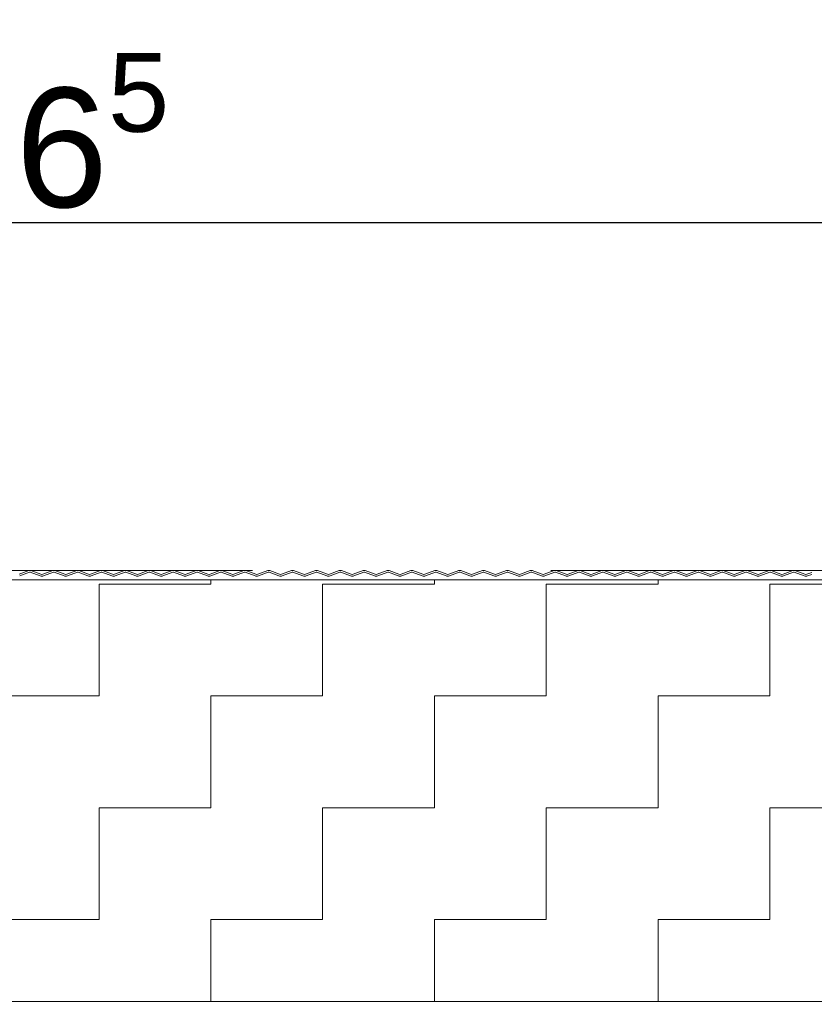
# Model space of a CAD drawing. Header units: metres. Extents: x 1314 to 1415, y -87 to -52.
# Tile 227 of 256: x 1401.311 to 1401.577, y -73.491 to -73.161. Entities that reach past the tile are written whole.
import ezdxf

# ---------------------------------------------------------------- set-up
doc = ezdxf.new("R2010")
doc.units = ezdxf.units.M
doc.header["$PDMODE"] = 65
doc.linetypes.add('AUSGEZOGEN', pattern=[0])
doc.linetypes.add('PUNKT2_S9', pattern=[0.0015, 0, -0.0015])
doc.layers.add('XR$9$_42143', color=7, linetype='Continuous')
doc.layers.add('XR$9$_42154', color=7, linetype='Continuous')
for name, color, linetype, lineweight in [('XR$9$Maßlinie 1_50', 7, 'AUSGEZOGEN', 25), ('XR$9$Muster', 4, 'AUSGEZOGEN', 13), ('XR$9$Wand Mauerwerk nt', 7, 'AUSGEZOGEN', 25), ('XR$9$Wand Mauerwerk tr_1', 42, 'AUSGEZOGEN', 18)]:
    doc.layers.add(name, color=color, linetype=linetype, lineweight=lineweight)
doc.styles.add('ARIAL', font='arial.ttf')
doc.dimstyles.new('DIMSTYLE_28', dxfattribs={"dimtxt": 0.04, "dimasz": 0.03, "dimexe": 0, "dimexo": 1e-06, "dimgap": 0.02, "dimtad": 2, "dimdec": 1, "dimlfac": 100, "dimrnd": 0.5, "dimzin": 4, "dimdsep": 46, "dimtxsty": 'ARIAL', "dimblk1": 'ALL_ML_KREIS', "dimblk2": 'ALL_ML_KREIS', "dimsah": 1, "dimcen": 0, "dimse1": 1, "dimse2": 1, "dimclrd": 7, "dimclre": 7, "dimclrt": 7, "dimadec": 0, "dimazin": 0, "dimtfac": 1, "dimtdec": 0, "dimtix": 1, "dimtmove": 2, "dimatfit": 3, "dimfxl": 0, "dimtzin": 0, "dimlwd": 0, "dimlwe": 25, "dimarcsym": 0})
doc.dimstyles.new('DIMSTYLE_61', dxfattribs={"dimtxt": 0.04, "dimasz": 0.03, "dimexe": 0, "dimexo": 1e-06, "dimgap": 0.02, "dimtad": 2, "dimdec": 3, "dimrnd": 0.005, "dimzin": 4, "dimdsep": 46, "dimtxsty": 'ARIAL', "dimblk1": 'ALL_ML_KREIS', "dimblk2": 'ALL_ML_KREIS', "dimsah": 1, "dimcen": 0, "dimse1": 1, "dimse2": 1, "dimclrd": 7, "dimclre": 7, "dimclrt": 7, "dimadec": 0, "dimazin": 0, "dimtfac": 1, "dimtdec": 0, "dimtix": 1, "dimtmove": 2, "dimatfit": 3, "dimfxl": 0, "dimtzin": 0, "dimlwd": 0, "dimlwe": 25, "dimarcsym": 0})

# ---------------------------------------------------------------- blocks, each defined once
blk = doc.blocks.new('ALL_ML_KREIS')
at = {"color": 0, "linetype": 'ByBlock', "lineweight": -2}
for p, q in [((0, -0.5), (0, 0.5)), ((-1, 0), (0.5, 0))]:
    blk.add_line(p, q, dxfattribs=at)
blk.add_circle((0, 0), 0.15, dxfattribs=at)
blk = doc.blocks.new('*D621')
at = {"layer": 'DEFPOINTS', "color": 7, "linetype": 'AUSGEZOGEN', "lineweight": 25, "transparency": 33554687}
for p in [(1400.74747, -73.11665), (1401.69646, -73.51113), (1400.74747, -73.51481)]:
    blk.add_point(p, dxfattribs=at)
at = {"layer": 'XR$9$Maßlinie 1_50', "color": 7, "linetype": 'AUSGEZOGEN', "lineweight": -2, "transparency": 33554687}
blk.add_line((1400.74747, -73.11665), (1401.69646, -73.11665), dxfattribs=at)
at = {"layer": 'XR$9$Maßlinie 1_50', "color": 7, "linetype": 'AUSGEZOGEN', "lineweight": 25, "transparency": 33554687, "xscale": 0.03, "yscale": 0.03, "zscale": 0.03, "rotation": 180}
blk.add_blockref('ALL_ML_KREIS', (1400.74747, -73.11665), dxfattribs=at)
at = {"layer": 'XR$9$Maßlinie 1_50', "color": 7, "linetype": 'AUSGEZOGEN', "lineweight": 25, "transparency": 33554687, "xscale": 0.03, "yscale": 0.03, "zscale": 0.03}
blk.add_blockref('ALL_ML_KREIS', (1401.69646, -73.11665), dxfattribs=at)
at = {"layer": 'XR$9$Maßlinie 1_50', "color": 7, "linetype": 'AUSGEZOGEN', "lineweight": 25, "transparency": 33554687, "insert": (1401.22, -73.08597), "char_height": 0.04, "width": 0.16, "attachment_point": 5, "style": 'ARIAL'}
blk.add_mtext('\\A1;{\\A1;{95\\H0.026400;\\S^ ;}}', dxfattribs=at)
blk = doc.blocks.new('*D634')
at = {"layer": 'DEFPOINTS', "color": 7, "linetype": 'AUSGEZOGEN', "lineweight": 25, "transparency": 33554687}
for p in [(1400.75747, -73.2287), (1401.82146, -73.34624), (1400.75747, -73.34852)]:
    blk.add_point(p, dxfattribs=at)
at = {"layer": 'XR$9$Maßlinie 1_50', "color": 7, "linetype": 'AUSGEZOGEN', "lineweight": -2, "transparency": 33554687}
blk.add_line((1400.75747, -73.2287), (1401.82146, -73.2287), dxfattribs=at)
at = {"layer": 'XR$9$Maßlinie 1_50', "color": 7, "linetype": 'AUSGEZOGEN', "lineweight": 25, "transparency": 33554687, "xscale": 0.03, "yscale": 0.03, "zscale": 0.03, "rotation": 180}
blk.add_blockref('ALL_ML_KREIS', (1400.75747, -73.2287), dxfattribs=at)
at = {"layer": 'XR$9$Maßlinie 1_50', "color": 7, "linetype": 'AUSGEZOGEN', "lineweight": 25, "transparency": 33554687, "xscale": 0.03, "yscale": 0.03, "zscale": 0.03}
blk.add_blockref('ALL_ML_KREIS', (1401.82146, -73.2287), dxfattribs=at)
at = {"layer": 'XR$9$Maßlinie 1_50', "color": 7, "linetype": 'AUSGEZOGEN', "lineweight": 25, "transparency": 33554687, "insert": (1401.29643, -73.19801), "char_height": 0.04, "width": 0.2, "attachment_point": 5, "style": 'ARIAL'}
blk.add_mtext('\\A1;{\\A1;{1.06\\H0.026400;\\S5^ ;}}', dxfattribs=at)
blk = doc.blocks.new('*D635')
at = {"layer": 'DEFPOINTS', "color": 7, "linetype": 'AUSGEZOGEN', "lineweight": 25, "transparency": 33554687}
for p in [(1400.59747, -72.99112), (1400.59747, -73.36842), (1401.82146, -73.40324)]:
    blk.add_point(p, dxfattribs=at)
at = {"layer": 'XR$9$Maßlinie 1_50', "color": 7, "linetype": 'AUSGEZOGEN', "lineweight": -2, "transparency": 33554687}
blk.add_line((1400.59747, -72.99112), (1401.82146, -72.99112), dxfattribs=at)
at = {"layer": 'XR$9$Maßlinie 1_50', "color": 7, "linetype": 'AUSGEZOGEN', "lineweight": 25, "transparency": 33554687, "xscale": 0.03, "yscale": 0.03, "zscale": 0.03, "rotation": 180}
blk.add_blockref('ALL_ML_KREIS', (1400.59747, -72.99112), dxfattribs=at)
at = {"layer": 'XR$9$Maßlinie 1_50', "color": 7, "linetype": 'AUSGEZOGEN', "lineweight": 25, "transparency": 33554687, "xscale": 0.03, "yscale": 0.03, "zscale": 0.03}
blk.add_blockref('ALL_ML_KREIS', (1401.82146, -72.99112), dxfattribs=at)
at = {"layer": 'XR$9$Maßlinie 1_50', "color": 7, "linetype": 'AUSGEZOGEN', "lineweight": 25, "transparency": 33554687, "insert": (1401.21643, -72.96112), "char_height": 0.04, "width": 0.2, "attachment_point": 5, "style": 'ARIAL'}
blk.add_mtext('\\A1;{\\A1;{1.22\\H0.026400;\\S5^ ;}}', dxfattribs=at)

msp = doc.modelspace()

# ---------------------------------------------------------------- hatches: boundary and pattern name
at = {"layer": 'XR$9$Muster', "linetype": 'AUSGEZOGEN', "lineweight": 13, "transparency": 33554687}
h = msp.add_hatch(dxfattribs=at)
h.set_pattern_fill('MUSTER', color=4, scale=0.0375, angle=90, style=0, pattern_type=2)
h.set_pattern_definition([(90, (-0.075, 0.075), (-0.0375, 0.0375), [0.0375, -0.0375]), (180, (-0.075, 0.075), (-0.0375, -0.0375), [0.0375, -0.0375])])
h.paths.add_polyline_path([(1401.82146, -73.34852), (1400.75747, -73.34852), (1400.75747, -73.48993), (1401.82146, -73.48993)], flags=0)

# ---------------------------------------------------------------- linework, layer by layer
at = {"layer": 'XR$9$_42143', "color": 30, "linetype": 'AUSGEZOGEN', "lineweight": 13, "transparency": 33554687}
for p, q in [((1401.31401, -73.34543), (1401.31069, -73.34664)), ((1401.3109, -73.34723), (1401.31422, -73.34602)), ((1401.31447, -73.34602), (1401.31779, -73.34723)), ((1401.31801, -73.34664), (1401.31469, -73.34543)), ((1401.32201, -73.34543), (1401.31869, -73.34664)), ((1401.32201, -73.34543), (1401.31869, -73.34664)), ((1401.31891, -73.34723), (1401.32223, -73.34602)), ((1401.31891, -73.34723), (1401.32223, -73.34602)), ((1401.32248, -73.34602), (1401.3258, -73.34723)), ((1401.32602, -73.34664), (1401.3227, -73.34543)), ((1401.33002, -73.34543), (1401.3267, -73.34664)), ((1401.32692, -73.34723), (1401.33024, -73.34602)), ((1401.33049, -73.34602), (1401.33381, -73.34723)), ((1401.33403, -73.34664), (1401.33071, -73.34543)), ((1401.33803, -73.34543), (1401.33471, -73.34664)), ((1401.33493, -73.34723), (1401.33825, -73.34602)), ((1401.3385, -73.34602), (1401.34182, -73.34723)), ((1401.34204, -73.34664), (1401.33872, -73.34543)), ((1401.34604, -73.34543), (1401.34272, -73.34664)), ((1401.34293, -73.34723), (1401.34626, -73.34602)), ((1401.34651, -73.34602), (1401.34983, -73.34723)), ((1401.35004, -73.34664), (1401.34672, -73.34543)), ((1401.35405, -73.34543), (1401.35073, -73.34664)), ((1401.35094, -73.34723), (1401.35426, -73.34602)), ((1401.35452, -73.34602), (1401.35784, -73.34723)), ((1401.35805, -73.34664), (1401.35473, -73.34543)), ((1401.36206, -73.34543), (1401.35874, -73.34664)), ((1401.35895, -73.34723), (1401.36227, -73.34602)), ((1401.36253, -73.34602), (1401.36585, -73.34723)), ((1401.36606, -73.34664), (1401.36274, -73.34543)), ((1401.37007, -73.34543), (1401.36675, -73.34664)), ((1401.36696, -73.34723), (1401.37028, -73.34602)), ((1401.37053, -73.34602), (1401.37386, -73.34723)), ((1401.37407, -73.34664), (1401.37075, -73.34543)), ((1401.37808, -73.34543), (1401.37475, -73.34664)), ((1401.37497, -73.34723), (1401.37829, -73.34602)), ((1401.37854, -73.34602), (1401.38186, -73.34723)), ((1401.38208, -73.34664), (1401.37876, -73.34543)), ((1401.38608, -73.34543), (1401.38276, -73.34664)), ((1401.38298, -73.34723), (1401.3863, -73.34602)), ((1401.38655, -73.34602), (1401.38987, -73.34723)), ((1401.39009, -73.34664), (1401.38677, -73.34543)), ((1401.39409, -73.34543), (1401.39077, -73.34664)), ((1401.39099, -73.34723), (1401.39431, -73.34602)), ((1401.39456, -73.34602), (1401.39788, -73.34723)), ((1401.3981, -73.34664), (1401.39478, -73.34543)), ((1401.4021, -73.34543), (1401.39878, -73.34664)), ((1401.399, -73.34723), (1401.40232, -73.34602)), ((1401.40257, -73.34602), (1401.40589, -73.34723)), ((1401.40611, -73.34664), (1401.40278, -73.34543)), ((1401.41011, -73.34543), (1401.40679, -73.34664)), ((1401.407, -73.34723), (1401.41033, -73.34602)), ((1401.41058, -73.34602), (1401.4139, -73.34723)), ((1401.41411, -73.34664), (1401.41079, -73.34543)), ((1401.41812, -73.34543), (1401.4148, -73.34664)), ((1401.41501, -73.34723), (1401.41833, -73.34602)), ((1401.41859, -73.34602), (1401.42191, -73.34723)), ((1401.42212, -73.34664), (1401.4188, -73.34543)), ((1401.42613, -73.34543), (1401.42281, -73.34664)), ((1401.42302, -73.34723), (1401.42634, -73.34602)), ((1401.4266, -73.34602), (1401.42992, -73.34723)), ((1401.43013, -73.34664), (1401.42681, -73.34543)), ((1401.43414, -73.34543), (1401.43081, -73.34664)), ((1401.43103, -73.34723), (1401.43435, -73.34602)), ((1401.4346, -73.34602), (1401.43792, -73.34723)), ((1401.43814, -73.34664), (1401.43482, -73.34543)), ((1401.44214, -73.34543), (1401.43882, -73.34664)), ((1401.43904, -73.34723), (1401.44236, -73.34602)), ((1401.44261, -73.34602), (1401.44593, -73.34723)), ((1401.44615, -73.34664), (1401.44283, -73.34543)), ((1401.45015, -73.34543), (1401.44683, -73.34664)), ((1401.44705, -73.34723), (1401.45037, -73.34602)), ((1401.45062, -73.34602), (1401.45394, -73.34723)), ((1401.45416, -73.34664), (1401.45084, -73.34543)), ((1401.45816, -73.34543), (1401.45484, -73.34664)), ((1401.45506, -73.34723), (1401.45838, -73.34602)), ((1401.45863, -73.34602), (1401.46195, -73.34723)), ((1401.46217, -73.34664), (1401.45885, -73.34543)), ((1401.46617, -73.34543), (1401.46285, -73.34664)), ((1401.46306, -73.34723), (1401.46639, -73.34602)), ((1401.46664, -73.34602), (1401.46996, -73.34723)), ((1401.47017, -73.34664), (1401.46685, -73.34543)), ((1401.47418, -73.34543), (1401.47086, -73.34664)), ((1401.47107, -73.34723), (1401.47439, -73.34602)), ((1401.47465, -73.34602), (1401.47797, -73.34723)), ((1401.47818, -73.34664), (1401.47486, -73.34543)), ((1401.48219, -73.34543), (1401.47887, -73.34664)), ((1401.47908, -73.34723), (1401.4824, -73.34602)), ((1401.48266, -73.34602), (1401.48598, -73.34723)), ((1401.48619, -73.34664), (1401.48287, -73.34543)), ((1401.4902, -73.34543), (1401.48688, -73.34664)), ((1401.48709, -73.34723), (1401.49041, -73.34602)), ((1401.49066, -73.34602), (1401.49399, -73.34723)), ((1401.4942, -73.34664), (1401.49088, -73.34543)), ((1401.49821, -73.34543), (1401.49488, -73.34664)), ((1401.4951, -73.34723), (1401.49842, -73.34602)), ((1401.49867, -73.34602), (1401.50199, -73.34723)), ((1401.50221, -73.34664), (1401.49889, -73.34543)), ((1401.50621, -73.34543), (1401.50289, -73.34664)), ((1401.50311, -73.34723), (1401.50643, -73.34602)), ((1401.50668, -73.34602), (1401.51, -73.34723)), ((1401.51022, -73.34664), (1401.5069, -73.34543)), ((1401.51422, -73.34543), (1401.5109, -73.34664)), ((1401.51112, -73.34723), (1401.51444, -73.34602)), ((1401.51469, -73.34602), (1401.51801, -73.34723)), ((1401.51823, -73.34664), (1401.51491, -73.34543)), ((1401.52223, -73.34543), (1401.51891, -73.34664)), ((1401.51913, -73.34723), (1401.52245, -73.34602)), ((1401.5227, -73.34602), (1401.52602, -73.34723)), ((1401.52624, -73.34664), (1401.52291, -73.34543)), ((1401.53024, -73.34543), (1401.52692, -73.34664)), ((1401.52713, -73.34723), (1401.53045, -73.34602)), ((1401.53071, -73.34602), (1401.53403, -73.34723)), ((1401.53424, -73.34664), (1401.53092, -73.34543)), ((1401.53825, -73.34543), (1401.53493, -73.34664)), ((1401.53514, -73.34723), (1401.53846, -73.34602)), ((1401.53872, -73.34602), (1401.54204, -73.34723)), ((1401.54225, -73.34664), (1401.53893, -73.34543)), ((1401.54626, -73.34543), (1401.54294, -73.34664)), ((1401.54315, -73.34723), (1401.54647, -73.34602)), ((1401.54673, -73.34602), (1401.55005, -73.34723)), ((1401.55026, -73.34664), (1401.54694, -73.34543)), ((1401.55427, -73.34543), (1401.55094, -73.34664)), ((1401.55116, -73.34723), (1401.55448, -73.34602)), ((1401.55473, -73.34602), (1401.55805, -73.34723)), ((1401.55827, -73.34664), (1401.55495, -73.34543)), ((1401.56227, -73.34543), (1401.55895, -73.34664)), ((1401.55917, -73.34723), (1401.56249, -73.34602)), ((1401.56274, -73.34602), (1401.56606, -73.34723)), ((1401.56628, -73.34664), (1401.56296, -73.34543)), ((1401.57028, -73.34543), (1401.56696, -73.34664)), ((1401.56718, -73.34723), (1401.5705, -73.34602)), ((1401.57075, -73.34602), (1401.57407, -73.34723)), ((1401.57429, -73.34664), (1401.57097, -73.34543)), ((1401.57664, -73.34603), (1401.57497, -73.34664)), ((1401.57519, -73.34723), (1401.57664, -73.3467))]:
    msp.add_line(p, q, dxfattribs=at)
for centre, radius, start, end in [((1401.31435, -73.34637), 0.001, 70.0189, 109.9791), ((1401.31435, -73.34637), 0.00037, 70.0189, 109.9791), ((1401.31835, -73.3457), 0.001, 250.0189, 289.9791), ((1401.31835, -73.3457), 0.001, 250.0189, 289.9791), ((1401.32236, -73.34637), 0.001, 70.0189, 109.9791), ((1401.32236, -73.34637), 0.001, 70.0189, 109.9791), ((1401.32236, -73.34637), 0.00037, 70.0189, 109.9791), ((1401.32236, -73.34637), 0.00037, 70.0189, 109.9791), ((1401.32636, -73.3457), 0.001, 250.0189, 289.9791), ((1401.33037, -73.34637), 0.001, 70.0189, 109.9791), ((1401.33037, -73.34637), 0.00037, 70.0189, 109.9791), ((1401.33437, -73.3457), 0.001, 250.0189, 289.9791), ((1401.33837, -73.34637), 0.001, 70.0189, 109.9791), ((1401.33837, -73.34637), 0.00037, 70.0189, 109.9791), ((1401.34238, -73.3457), 0.001, 250.0189, 289.9791), ((1401.34638, -73.34637), 0.001, 70.0189, 109.9791), ((1401.34638, -73.34637), 0.00037, 70.0189, 109.9791), ((1401.35039, -73.3457), 0.001, 250.0189, 289.9791), ((1401.35439, -73.34637), 0.001, 70.0189, 109.9791), ((1401.35439, -73.34637), 0.00037, 70.0189, 109.9791), ((1401.3584, -73.3457), 0.001, 250.0189, 289.9791), ((1401.3624, -73.34637), 0.001, 70.0189, 109.9791), ((1401.3624, -73.34637), 0.00037, 70.0189, 109.9791), ((1401.3664, -73.3457), 0.001, 250.0189, 289.9791), ((1401.37041, -73.34637), 0.001, 70.0189, 109.9791), ((1401.37041, -73.34637), 0.00037, 70.0189, 109.9791), ((1401.37441, -73.3457), 0.001, 250.0189, 289.9791), ((1401.37842, -73.34637), 0.001, 70.0189, 109.9791), ((1401.37842, -73.34637), 0.00037, 70.0189, 109.9791), ((1401.38242, -73.3457), 0.001, 250.0189, 289.9791), ((1401.38643, -73.34637), 0.001, 70.0189, 109.9791), ((1401.38643, -73.34637), 0.00037, 70.0189, 109.9791), ((1401.39043, -73.3457), 0.001, 250.0189, 289.9791), ((1401.39443, -73.34637), 0.001, 70.0189, 109.9791), ((1401.39443, -73.34637), 0.00037, 70.0189, 109.9791), ((1401.39844, -73.3457), 0.001, 250.0189, 289.9791), ((1401.40244, -73.34637), 0.001, 70.0189, 109.9791), ((1401.40244, -73.34637), 0.00037, 70.0189, 109.9791), ((1401.40645, -73.3457), 0.001, 250.0189, 289.9791), ((1401.41045, -73.34637), 0.001, 70.0189, 109.9791), ((1401.41045, -73.34637), 0.00037, 70.0189, 109.9791), ((1401.41045, -73.34637), 0.00037, 70.0189, 109.9791), ((1401.41446, -73.3457), 0.001, 250.0189, 289.9791), ((1401.41846, -73.34637), 0.001, 70.0189, 109.9791), ((1401.41846, -73.34637), 0.00037, 70.0189, 109.9791), ((1401.42246, -73.3457), 0.001, 250.0189, 289.9791), ((1401.42647, -73.34637), 0.001, 70.0189, 109.9791), ((1401.42647, -73.34637), 0.00037, 70.0189, 109.9791), ((1401.43047, -73.3457), 0.001, 250.0189, 289.9791), ((1401.43448, -73.34637), 0.001, 70.0189, 109.9791), ((1401.43448, -73.34637), 0.00037, 70.0189, 109.9791), ((1401.43848, -73.3457), 0.001, 250.0189, 289.9791), ((1401.44249, -73.34637), 0.001, 70.0189, 109.9791), ((1401.44249, -73.34637), 0.00037, 70.0189, 109.9791), ((1401.44649, -73.3457), 0.001, 250.0189, 289.9791), ((1401.45049, -73.34637), 0.001, 70.0189, 109.9791), ((1401.45049, -73.34637), 0.00037, 70.0189, 109.9791), ((1401.4545, -73.3457), 0.001, 250.0189, 289.9791), ((1401.4585, -73.34637), 0.001, 70.0189, 109.9791), ((1401.4585, -73.34637), 0.00037, 70.0189, 109.9791), ((1401.46251, -73.3457), 0.001, 250.0189, 289.9791), ((1401.46651, -73.34637), 0.001, 70.0189, 109.9791), ((1401.46651, -73.34637), 0.00037, 70.0189, 109.9791), ((1401.47052, -73.3457), 0.001, 250.0189, 289.9791), ((1401.47452, -73.34637), 0.001, 70.0189, 109.9791), ((1401.47452, -73.34637), 0.00037, 70.0189, 109.9791), ((1401.47852, -73.3457), 0.001, 250.0189, 289.9791), ((1401.48253, -73.34637), 0.001, 70.0189, 109.9791), ((1401.48253, -73.34637), 0.00037, 70.0189, 109.9791), ((1401.48653, -73.3457), 0.001, 250.0189, 289.9791), ((1401.49054, -73.34637), 0.001, 70.0189, 109.9791), ((1401.49054, -73.34637), 0.00037, 70.0189, 109.9791), ((1401.49454, -73.3457), 0.001, 250.0189, 289.9791), ((1401.49855, -73.34637), 0.001, 70.0189, 109.9791), ((1401.49855, -73.34637), 0.00037, 70.0189, 109.9791), ((1401.50255, -73.3457), 0.001, 250.0189, 289.9791), ((1401.50656, -73.34637), 0.001, 70.0189, 109.9791), ((1401.50656, -73.34637), 0.00037, 70.0189, 109.9791), ((1401.51056, -73.3457), 0.001, 250.0189, 289.9791), ((1401.51456, -73.34637), 0.001, 70.0189, 109.9791), ((1401.51456, -73.34637), 0.00037, 70.0189, 109.9791), ((1401.51857, -73.3457), 0.001, 250.0189, 289.9791), ((1401.52257, -73.34637), 0.001, 70.0189, 109.9791), ((1401.52257, -73.34637), 0.00037, 70.0189, 109.9791), ((1401.52658, -73.3457), 0.001, 250.0189, 289.9791), ((1401.53058, -73.34637), 0.001, 70.0189, 109.9791), ((1401.53058, -73.34637), 0.00037, 70.0189, 109.9791), ((1401.53459, -73.3457), 0.001, 250.0189, 289.9791), ((1401.53859, -73.34637), 0.001, 70.0189, 109.9791), ((1401.53859, -73.34637), 0.00037, 70.0189, 109.9791), ((1401.54259, -73.3457), 0.001, 250.0189, 289.9791), ((1401.5466, -73.34637), 0.001, 70.0189, 109.9791), ((1401.5466, -73.34637), 0.00037, 70.0189, 109.9791), ((1401.5506, -73.3457), 0.001, 250.0189, 289.9791), ((1401.55461, -73.34637), 0.001, 70.0189, 109.9791), ((1401.55461, -73.34637), 0.00037, 70.0189, 109.9791), ((1401.55861, -73.3457), 0.001, 250.0189, 289.9791), ((1401.56262, -73.34637), 0.001, 70.0189, 109.9791), ((1401.56262, -73.34637), 0.00037, 70.0189, 109.9791), ((1401.56662, -73.3457), 0.001, 250.0189, 289.9791), ((1401.57062, -73.34637), 0.001, 70.0189, 109.9791), ((1401.57062, -73.34637), 0.00037, 70.0189, 109.9791), ((1401.57463, -73.3457), 0.001, 250.0189, 289.9791), ((1401.31835, -73.3457), 0.00163, 250.0189, 289.9791), ((1401.31835, -73.3457), 0.00163, 250.0189, 289.9791), ((1401.32636, -73.3457), 0.00163, 250.0189, 289.9791), ((1401.33437, -73.3457), 0.00163, 250.0189, 289.9791), ((1401.34238, -73.3457), 0.00163, 250.0189, 289.9791), ((1401.35039, -73.3457), 0.00163, 250.0189, 289.9791), ((1401.3584, -73.3457), 0.00163, 250.0189, 289.9791), ((1401.3664, -73.3457), 0.00163, 250.0189, 289.9791), ((1401.37441, -73.3457), 0.00163, 250.0189, 289.9791), ((1401.38242, -73.3457), 0.00163, 250.0189, 289.9791), ((1401.39043, -73.3457), 0.00163, 250.0189, 289.9791), ((1401.39844, -73.3457), 0.00163, 250.0189, 289.9791), ((1401.40645, -73.3457), 0.00163, 250.0189, 289.9791), ((1401.41446, -73.3457), 0.00163, 250.0189, 289.9791), ((1401.42246, -73.3457), 0.00163, 250.0189, 289.9791), ((1401.43047, -73.3457), 0.00163, 250.0189, 289.9791), ((1401.43848, -73.3457), 0.00163, 250.0189, 289.9791), ((1401.44649, -73.3457), 0.00163, 250.0189, 289.9791), ((1401.4545, -73.3457), 0.00163, 250.0189, 289.9791), ((1401.46251, -73.3457), 0.00163, 250.0189, 289.9791), ((1401.47052, -73.3457), 0.00163, 250.0189, 289.9791), ((1401.47852, -73.3457), 0.00163, 250.0189, 289.9791), ((1401.48653, -73.3457), 0.00163, 250.0189, 289.9791), ((1401.49454, -73.3457), 0.00163, 250.0189, 289.9791), ((1401.50255, -73.3457), 0.00163, 250.0189, 289.9791), ((1401.51056, -73.3457), 0.00163, 250.0189, 289.9791), ((1401.51857, -73.3457), 0.00163, 250.0189, 289.9791), ((1401.52658, -73.3457), 0.00163, 250.0189, 289.9791), ((1401.53459, -73.3457), 0.00163, 250.0189, 289.9791), ((1401.54259, -73.3457), 0.00163, 250.0189, 289.9791), ((1401.5506, -73.3457), 0.00163, 250.0189, 289.9791), ((1401.55861, -73.3457), 0.00163, 250.0189, 289.9791), ((1401.56662, -73.3457), 0.00163, 250.0189, 289.9791), ((1401.57463, -73.3457), 0.00163, 250.0189, 289.9791)]:
    msp.add_arc(centre, radius, start, end, dxfattribs=at)
at = {"layer": 'XR$9$_42154', "color": 51, "linetype": 'AUSGEZOGEN', "lineweight": 13, "transparency": 33554687}
for p, q in [((1401.31422, -73.34602), (1401.3109, -73.34723)), ((1401.31779, -73.34723), (1401.31447, -73.34602)), ((1401.32223, -73.34602), (1401.31891, -73.34723)), ((1401.32223, -73.34602), (1401.31891, -73.34723)), ((1401.3258, -73.34723), (1401.32248, -73.34602)), ((1401.33024, -73.34602), (1401.32692, -73.34723)), ((1401.33381, -73.34723), (1401.33049, -73.34602)), ((1401.33825, -73.34602), (1401.33493, -73.34723)), ((1401.34182, -73.34723), (1401.3385, -73.34602)), ((1401.34626, -73.34602), (1401.34293, -73.34723)), ((1401.34983, -73.34723), (1401.34651, -73.34602)), ((1401.35426, -73.34602), (1401.35094, -73.34723)), ((1401.35784, -73.34723), (1401.35452, -73.34602)), ((1401.36227, -73.34602), (1401.35895, -73.34723)), ((1401.36585, -73.34723), (1401.36253, -73.34602)), ((1401.37028, -73.34602), (1401.36696, -73.34723)), ((1401.37386, -73.34723), (1401.37053, -73.34602)), ((1401.37829, -73.34602), (1401.37497, -73.34723)), ((1401.38186, -73.34723), (1401.37854, -73.34602)), ((1401.3863, -73.34602), (1401.38298, -73.34723)), ((1401.38987, -73.34723), (1401.38655, -73.34602)), ((1401.39431, -73.34602), (1401.39099, -73.34723)), ((1401.39788, -73.34723), (1401.39456, -73.34602)), ((1401.40232, -73.34602), (1401.399, -73.34723)), ((1401.40589, -73.34723), (1401.40257, -73.34602)), ((1401.41033, -73.34602), (1401.407, -73.34723)), ((1401.4139, -73.34723), (1401.41058, -73.34602)), ((1401.41833, -73.34602), (1401.41501, -73.34723)), ((1401.42191, -73.34723), (1401.41859, -73.34602)), ((1401.42634, -73.34602), (1401.42302, -73.34723)), ((1401.42992, -73.34723), (1401.4266, -73.34602)), ((1401.43435, -73.34602), (1401.43103, -73.34723)), ((1401.43792, -73.34723), (1401.4346, -73.34602)), ((1401.44236, -73.34602), (1401.43904, -73.34723)), ((1401.44593, -73.34723), (1401.44261, -73.34602)), ((1401.45037, -73.34602), (1401.44705, -73.34723)), ((1401.45394, -73.34723), (1401.45062, -73.34602)), ((1401.45838, -73.34602), (1401.45506, -73.34723)), ((1401.46195, -73.34723), (1401.45863, -73.34602)), ((1401.46639, -73.34602), (1401.46306, -73.34723)), ((1401.46996, -73.34723), (1401.46664, -73.34602)), ((1401.47439, -73.34602), (1401.47107, -73.34723)), ((1401.47797, -73.34723), (1401.47465, -73.34602)), ((1401.4824, -73.34602), (1401.47908, -73.34723)), ((1401.48598, -73.34723), (1401.48266, -73.34602)), ((1401.49041, -73.34602), (1401.48709, -73.34723)), ((1401.49399, -73.34723), (1401.49066, -73.34602)), ((1401.49842, -73.34602), (1401.4951, -73.34723)), ((1401.50199, -73.34723), (1401.49867, -73.34602)), ((1401.50643, -73.34602), (1401.50311, -73.34723)), ((1401.51, -73.34723), (1401.50668, -73.34602)), ((1401.51444, -73.34602), (1401.51112, -73.34723)), ((1401.51801, -73.34723), (1401.51469, -73.34602)), ((1401.52245, -73.34602), (1401.51913, -73.34723)), ((1401.52602, -73.34723), (1401.5227, -73.34602)), ((1401.53045, -73.34602), (1401.52713, -73.34723)), ((1401.53403, -73.34723), (1401.53071, -73.34602)), ((1401.53846, -73.34602), (1401.53514, -73.34723)), ((1401.54204, -73.34723), (1401.53872, -73.34602)), ((1401.54647, -73.34602), (1401.54315, -73.34723)), ((1401.55005, -73.34723), (1401.54673, -73.34602)), ((1401.55448, -73.34602), (1401.55116, -73.34723)), ((1401.55805, -73.34723), (1401.55473, -73.34602)), ((1401.56249, -73.34602), (1401.55917, -73.34723)), ((1401.56606, -73.34723), (1401.56274, -73.34602)), ((1401.5705, -73.34602), (1401.56718, -73.34723)), ((1401.57407, -73.34723), (1401.57075, -73.34602)), ((1401.57664, -73.3467), (1401.57519, -73.34723))]:
    msp.add_line(p, q, dxfattribs=at)
for centre, radius, start, end in [((1401.31435, -73.34637), 0.00037, 70.0189, 109.9791), ((1401.32236, -73.34637), 0.00037, 70.0189, 109.9791), ((1401.32236, -73.34637), 0.00037, 70.0189, 109.9791), ((1401.33037, -73.34637), 0.00037, 70.0189, 109.9791), ((1401.33837, -73.34637), 0.00037, 70.0189, 109.9791), ((1401.34638, -73.34637), 0.00037, 70.0189, 109.9791), ((1401.35439, -73.34637), 0.00037, 70.0189, 109.9791), ((1401.3624, -73.34637), 0.00037, 70.0189, 109.9791), ((1401.37041, -73.34637), 0.00037, 70.0189, 109.9791), ((1401.37842, -73.34637), 0.00037, 70.0189, 109.9791), ((1401.38643, -73.34637), 0.00037, 70.0189, 109.9791), ((1401.39443, -73.34637), 0.00037, 70.0189, 109.9791), ((1401.40244, -73.34637), 0.00037, 70.0189, 109.9791), ((1401.41045, -73.34637), 0.00037, 70.0189, 109.9791), ((1401.41045, -73.34637), 0.00037, 70.0189, 109.9791), ((1401.41846, -73.34637), 0.00037, 70.0189, 109.9791), ((1401.42647, -73.34637), 0.00037, 70.0189, 109.9791), ((1401.43448, -73.34637), 0.00037, 70.0189, 109.9791), ((1401.44249, -73.34637), 0.00037, 70.0189, 109.9791), ((1401.45049, -73.34637), 0.00037, 70.0189, 109.9791), ((1401.4585, -73.34637), 0.00037, 70.0189, 109.9791), ((1401.46651, -73.34637), 0.00037, 70.0189, 109.9791), ((1401.47452, -73.34637), 0.00037, 70.0189, 109.9791), ((1401.48253, -73.34637), 0.00037, 70.0189, 109.9791), ((1401.49054, -73.34637), 0.00037, 70.0189, 109.9791), ((1401.49855, -73.34637), 0.00037, 70.0189, 109.9791), ((1401.50656, -73.34637), 0.00037, 70.0189, 109.9791), ((1401.51456, -73.34637), 0.00037, 70.0189, 109.9791), ((1401.52257, -73.34637), 0.00037, 70.0189, 109.9791), ((1401.53058, -73.34637), 0.00037, 70.0189, 109.9791), ((1401.53859, -73.34637), 0.00037, 70.0189, 109.9791), ((1401.5466, -73.34637), 0.00037, 70.0189, 109.9791), ((1401.55461, -73.34637), 0.00037, 70.0189, 109.9791), ((1401.56262, -73.34637), 0.00037, 70.0189, 109.9791), ((1401.57062, -73.34637), 0.00037, 70.0189, 109.9791), ((1401.31835, -73.3457), 0.00163, 250.0189, 289.9791), ((1401.31835, -73.3457), 0.00163, 250.0189, 289.9791), ((1401.32636, -73.3457), 0.00163, 250.0189, 289.9791), ((1401.33437, -73.3457), 0.00163, 250.0189, 289.9791), ((1401.34238, -73.3457), 0.00163, 250.0189, 289.9791), ((1401.35039, -73.3457), 0.00163, 250.0189, 289.9791), ((1401.3584, -73.3457), 0.00163, 250.0189, 289.9791), ((1401.3664, -73.3457), 0.00163, 250.0189, 289.9791), ((1401.37441, -73.3457), 0.00163, 250.0189, 289.9791), ((1401.38242, -73.3457), 0.00163, 250.0189, 289.9791), ((1401.39043, -73.3457), 0.00163, 250.0189, 289.9791), ((1401.39844, -73.3457), 0.00163, 250.0189, 289.9791), ((1401.40645, -73.3457), 0.00163, 250.0189, 289.9791), ((1401.41446, -73.3457), 0.00163, 250.0189, 289.9791), ((1401.42246, -73.3457), 0.00163, 250.0189, 289.9791), ((1401.43047, -73.3457), 0.00163, 250.0189, 289.9791), ((1401.43848, -73.3457), 0.00163, 250.0189, 289.9791), ((1401.44649, -73.3457), 0.00163, 250.0189, 289.9791), ((1401.4545, -73.3457), 0.00163, 250.0189, 289.9791), ((1401.46251, -73.3457), 0.00163, 250.0189, 289.9791), ((1401.47052, -73.3457), 0.00163, 250.0189, 289.9791), ((1401.47852, -73.3457), 0.00163, 250.0189, 289.9791), ((1401.48653, -73.3457), 0.00163, 250.0189, 289.9791), ((1401.49454, -73.3457), 0.00163, 250.0189, 289.9791), ((1401.50255, -73.3457), 0.00163, 250.0189, 289.9791), ((1401.51056, -73.3457), 0.00163, 250.0189, 289.9791), ((1401.51857, -73.3457), 0.00163, 250.0189, 289.9791), ((1401.52658, -73.3457), 0.00163, 250.0189, 289.9791), ((1401.53459, -73.3457), 0.00163, 250.0189, 289.9791), ((1401.54259, -73.3457), 0.00163, 250.0189, 289.9791), ((1401.5506, -73.3457), 0.00163, 250.0189, 289.9791), ((1401.55861, -73.3457), 0.00163, 250.0189, 289.9791), ((1401.56662, -73.3457), 0.00163, 250.0189, 289.9791), ((1401.57463, -73.3457), 0.00163, 250.0189, 289.9791)]:
    msp.add_arc(centre, radius, start, end, dxfattribs=at)
at = {"layer": 'XR$9$Wand Mauerwerk nt', "color": 7, "linetype": 'AUSGEZOGEN', "lineweight": 13, "transparency": 33554687}
for p, q in [((1401.82146, -73.34852), (1400.74747, -73.34852)), ((1401.82146, -73.48993), (1400.74747, -73.48993))]:
    msp.add_line(p, q, dxfattribs=at)
at = {"layer": 'XR$9$Wand Mauerwerk tr_1', "color": 52, "linetype": 'PUNKT2_S9', "lineweight": 13, "transparency": 33554687}
msp.add_line((1400.28904, -73.34537), (1402.12316, -73.34537), dxfattribs=at)

# ---------------------------------------------------------------- dimensions: what is measured, and where the dimension line sits
at = {"layer": 'XR$9$Maßlinie 1_50', "color": 7, "linetype": 'AUSGEZOGEN', "lineweight": 25, "transparency": 33554687}
for base, p1, p2, dimstyle, picture, middle in [((1401.82146, -72.99112), (1400.59747, -73.36841), (1401.82146, -73.40324), 'DIMSTYLE_61', '*D635', (1401.21643, -72.96112)), ((1401.69646, -73.11665), (1400.74747, -73.51481), (1401.69646, -73.51113), 'DIMSTYLE_28', '*D621', (1401.22, -73.08597)), ((1401.82146, -73.2287), (1400.75747, -73.34852), (1401.82146, -73.34624), 'DIMSTYLE_61', '*D634', (1401.29643, -73.19801))]:
    dim = msp.add_linear_dim(base=base, p1=p1, p2=p2, dimstyle=dimstyle, override={"dimpost": '<>', "dimclrd": 7, "dimclre": 7, "dimclrt": 7, "dimlwd": 0, "dimlwe": 25}, dxfattribs=at)
    dim.commit()
    dim.dimension.update_dxf_attribs({"geometry": picture, "text_midpoint": middle, "dimtype": 160})

doc.saveas('drawing.dxf')
